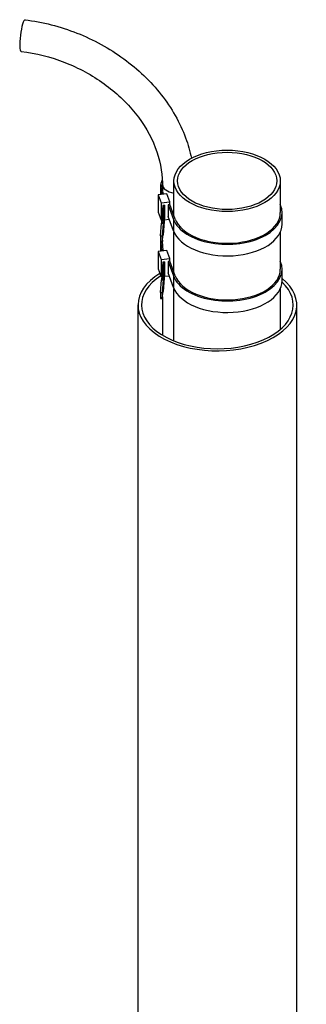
# Model space of a CAD drawing. Header units: millimetres. Extents: x -309 to 8091, y -6405 to -465.
# Tile 28 of 58: x 1122 to 1204, y -3584 to -3305. Entities that reach past the tile are written whole.
import ezdxf

# ---------------------------------------------------------------- set-up
doc = ezdxf.new("R2010")
doc.units = ezdxf.units.MM
doc.header["$LTSCALE"] = 20
doc.layers.add('02-LINIE-035', color=2, linetype='CONTINUOUS')

msp = doc.modelspace()

# ---------------------------------------------------------------- linework, layer by layer
at = {"layer": '02-LINIE-035'}
for p, q in [((1162.42, -3354.74), (1162.42, -3351.86)), ((1162.43, -3351.97), (1162.6, -3354.71)), ((1162.43, -3354.74), (1162.43, -3351.97)), ((1163.1, -3354.65), (1162.92, -3351.96)), ((1166.19, -3360.79), (1166.19, -3350.87)), ((1196.34, -3359.85), (1196.34, -3350.87)), ((1164.13, -3354.52), (1161.69, -3354.83)), ((1161.69, -3354.83), (1161.69, -3359.73)), ((1161.69, -3354.83), (1162.54, -3357.09)), ((1164.98, -3356.78), (1164.13, -3354.52)), ((1162.54, -3357.09), (1164.98, -3356.78)), ((1162.54, -3357.09), (1162.54, -3361.98)), ((1163.01, -3357.84), (1162.6, -3362.89)), ((1163.52, -3357.78), (1163.01, -3357.84)), ((1163.1, -3362.91), (1163.52, -3357.78)), ((1163.52, -3357.78), (1163.52, -3361.04)), ((1164.98, -3357.59), (1164.49, -3357.66)), ((1164.49, -3357.66), (1166.05, -3361.77)), ((1164.49, -3357.66), (1164.49, -3360.92)), ((1164.98, -3357.59), (1164.98, -3356.78)), ((1166.53, -3361.71), (1164.98, -3357.59)), ((1161.69, -3359.73), (1162.54, -3361.98)), ((1196.84, -3363.12), (1196.84, -3359.85)), ((1162.37, -3366.46), (1162.6, -3362.89)), ((1162.54, -3361.98), (1162.67, -3361.97)), ((1162.6, -3362.89), (1163.1, -3362.91)), ((1163.1, -3362.91), (1162.87, -3366.47)), ((1163.52, -3361.04), (1163.1, -3366.17)), ((1163.45, -3361.87), (1164.79, -3361.7)), ((1166.05, -3365.04), (1164.49, -3360.92)), ((1166.05, -3361.77), (1166.05, -3365.04)), ((1162.87, -3368.09), (1163.1, -3366.17)), ((1166.19, -3376.82), (1166.19, -3365.38)), ((1196.34, -3375.89), (1196.34, -3365.38)), ((1162.35, -3368.18), (1162.85, -3368.2)), ((1162.37, -3366.46), (1162.87, -3366.47)), ((1162.42, -3370.77), (1162.42, -3368.19)), ((1162.43, -3370.77), (1162.43, -3368.19)), ((1162.44, -3368.19), (1162.6, -3370.75)), ((1162.92, -3367.67), (1162.92, -3367.9)), ((1163.1, -3370.68), (1162.92, -3367.99)), ((1164.13, -3370.55), (1161.69, -3370.86)), ((1161.69, -3370.86), (1161.69, -3375.76)), ((1161.69, -3370.86), (1162.54, -3373.12)), ((1164.98, -3372.81), (1164.13, -3370.55)), ((1162.54, -3373.12), (1164.98, -3372.81)), ((1162.54, -3373.12), (1162.54, -3378.02)), ((1163.01, -3373.88), (1162.6, -3378.92)), ((1163.52, -3373.81), (1163.01, -3373.88)), ((1163.1, -3378.94), (1163.52, -3373.81)), ((1163.52, -3373.81), (1163.52, -3377.08)), ((1164.98, -3373.63), (1164.49, -3373.69)), ((1164.49, -3373.69), (1166.05, -3377.8)), ((1164.49, -3373.69), (1164.49, -3376.95)), ((1164.98, -3373.63), (1164.98, -3372.81)), ((1166.53, -3377.74), (1164.98, -3373.63)), ((1161.69, -3375.76), (1162.54, -3378.02)), ((1163.52, -3377.08), (1163.1, -3382.2)), ((1166.05, -3381.07), (1164.49, -3376.95)), ((1196.84, -3379.15), (1196.84, -3375.89)), ((1162.37, -3382.49), (1162.6, -3378.92)), ((1162.54, -3378.02), (1162.67, -3378)), ((1162.6, -3378.92), (1163.1, -3378.94)), ((1163.1, -3378.94), (1162.87, -3382.5)), ((1163.45, -3377.9), (1164.79, -3377.73)), ((1166.05, -3377.8), (1166.05, -3381.07)), ((1162.37, -3382.49), (1162.87, -3382.5)), ((1162.87, -3384.12), (1163.1, -3382.2)), ((1166.19, -3396.19), (1166.19, -3381.41)), ((1196.34, -3392.93), (1196.34, -3381.41)), ((1162.35, -3384.22), (1162.85, -3384.23)), ((1162.92, -3383.7), (1162.92, -3394.58)), ((1155.99, -3787.19), (1155.99, -3386.01)), ((1200.99, -3788.14), (1200.99, -3386.01))]:
    msp.add_line(p, q, dxfattribs=at)
for centre, major_axis, ratio, start_param, end_param in [((1123.41, -3309.71), (-0.55, -4.47), 0.170022, 3.141593, 6.283185), ((1167.42, -3351.86), (-5, 0), 0.57735, 5.845385, 6.320525), ((1167.42, -3351.86), (-4.5, 0), 0.57735, 0, 0.037339), ((1167.42, -3351.86), (-4.5, 0), 0.57735, 0, 1.293158), ((1167.42, -3351.86), (-4.5, 0), 0.57735, 0, 1.293158), ((1181.26, -3359.85), (-15.57, 0), 0.57735, 0.214688, 3.395663), ((1181.26, -3359.85), (15.07, 0), 0.57735, 3.356281, 6.283185), ((1181.26, -3363.12), (15.57, 0), 0.57735, 3.356281, 6.283185), ((1162.38, -3367.18), (-0.027, -1), 0.038452, 3.898686, 6.283185), ((1162.88, -3367.2), (-0.027, -1), 0.038452, 3.898686, 6.758098), ((1167.42, -3367.9), (-4.5, 0), 0.57735, 0, 0.037339), ((1181.26, -3375.89), (-15.57, 0), 0.57735, 0.214688, 3.395663), ((1178.49, -3386.01), (22.5, 0), 0.57735, 2.381659, 6.900263), ((1181.26, -3375.89), (15.07, 0), 0.57735, 3.356281, 6.283185), ((1178.49, -3386.01), (-21.5, 0), 0.57735, 5.555163, 9.974127), ((1181.26, -3379.15), (15.57, 0), 0.57735, 3.356281, 6.283185), ((1162.38, -3383.22), (-0.027, -1), 0.038452, 3.898686, 6.283185), ((1162.88, -3383.23), (-0.027, -1), 0.038452, 3.898686, 6.758098)]:
    msp.add_ellipse(centre, major_axis=major_axis, ratio=ratio, start_param=start_param, end_param=end_param, dxfattribs=at)
for major_axis in [(-15.07, 0), (-14.07, 0)]:
    msp.add_ellipse((1181.26, -3350.87), major_axis=major_axis, ratio=0.57735, dxfattribs=at)
for points, knots in [([(1123.96, -3305.24), (1128.95, -3305.86), (1133.93, -3307.13), (1143.39, -3310.86), (1147.88, -3313.32), (1155.98, -3319.22), (1159.58, -3322.66), (1165.53, -3330.24), (1167.89, -3334.37), (1170.19, -3340.57), (1170.74, -3342.49), (1171.15, -3344.42)], [0, 0, 0, 0, 0.314159, 0.314159, 0.628319, 0.628319, 0.942478, 0.942478, 1.256637, 1.256637, 1.394547, 1.394547, 1.394547, 1.394547]), ([(1122.86, -3314.18), (1127.03, -3314.69), (1131.22, -3315.75), (1139.19, -3318.86), (1142.98, -3320.92), (1149.76, -3325.79), (1152.75, -3328.62), (1157.67, -3334.74), (1159.59, -3338.03), (1162.19, -3344.74), (1162.87, -3348.15), (1162.92, -3351.58), (1162.92, -3351.72), (1162.92, -3351.86)], [0, 0, 0, 0, 0.31027, 0.31027, 0.620264, 0.620264, 0.93066, 0.93066, 1.243231, 1.243231, 1.55739, 1.55739, 1.570796, 1.570796, 1.570796, 1.570796])]:
    msp.add_open_spline(points, degree=3, knots=knots, dxfattribs=at)

doc.saveas('drawing.dxf')
